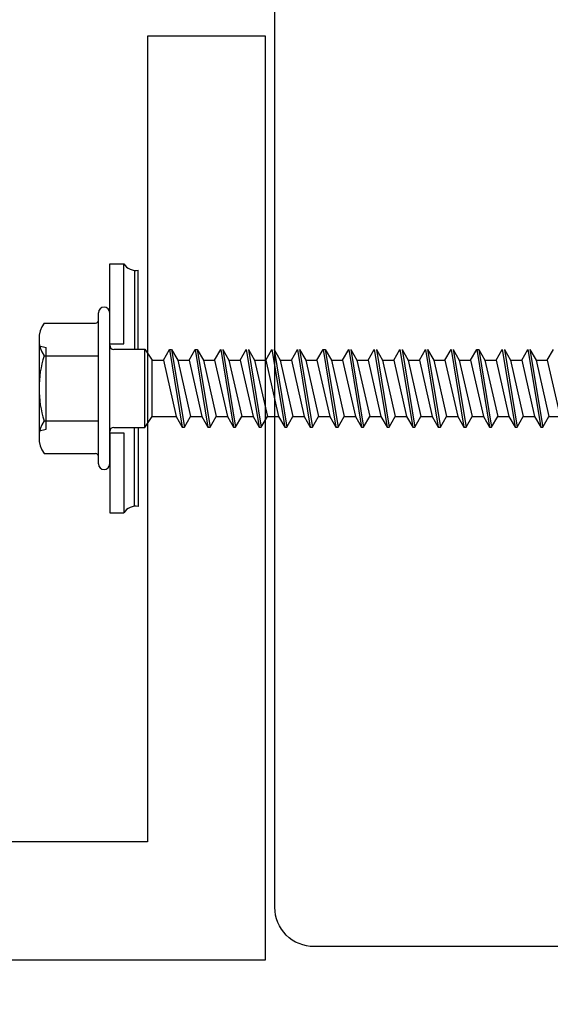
# Model space of a CAD drawing. Header units: millimetres. Extents: x -4835 to 23023, y -15404 to 3906.
# Tile 102 of 256: x 5086.7 to 5088.05, y -3705.77 to -3703.27. Entities that reach past the tile are written whole.
import ezdxf

# ---------------------------------------------------------------- set-up
doc = ezdxf.new("R2010")
doc.units = ezdxf.units.MM
doc.layers.get('0').update_dxf_attribs({"lineweight": 9})
doc.layers.add('a___przekrojowa___0.5', color=7, linetype='Continuous', lineweight=25)
doc.layers.add('detale', color=7, linetype='Continuous')
doc.styles.get("Standard").update_dxf_attribs({"font": 'arial.ttf'})
doc.dimstyles.new('GENERATED_STYLE__98', dxfattribs={"dimtxt": 0.18, "dimasz": 0.912, "dimexe": 0.18, "dimexo": 0.0625, "dimgap": 0.09, "dimtad": 0, "dimtih": 1, "dimtoh": 1, "dimdec": 4, "dimzin": 0, "dimdsep": 46, "dimtxsty": 'Standard', "dimcen": 0.09, "dimadec": 0, "dimazin": 0, "dimtfac": 1, "dimtdec": 4, "dimtmove": 0, "dimatfit": 3, "dimldrblk": 'ARROWHEAD_5', "dimfxl": 1, "dimtolj": 1, "dimtzin": 0, "dimarcsym": 0})

# ---------------------------------------------------------------- blocks, each defined once
blk = doc.blocks.new('ARROWHEAD_5')
at = {"linetype": 'Continuous'}
blk.add_line((0, 0), (-1, 0), dxfattribs=at)
blk.add_solid([(-1, 0.2679), (0, 0), (-1, -0.2679), (-1, 0.2679)], dxfattribs=at)

msp = doc.modelspace()

# ---------------------------------------------------------------- linework, layer by layer
at = {"layer": 'a___przekrojowa___0.5'}
for p, q in [((5087.3262, -3703.3114), (5087.0262, -3703.3114)), ((5087.0262, -3703.3114), (5087.0262, -3705.3614)), ((5087.3262, -3705.6614), (5087.3262, -3703.3114)), ((5087.0262, -3705.3614), (5079.6288, -3705.3614)), ((5079.9288, -3705.6614), (5087.3262, -3705.6614))]:
    msp.add_line(p, q, dxfattribs=at)
at = {"layer": 'a___przekrojowa___0.5', "flags": 128}
msp.add_lwpolyline([(5087.35, -3705.5282), (5087.35, -3701.7282, -0.414214), (5087.45, -3701.6282), (5088.7587, -3701.6282, -0.414214), (5088.8485, -3701.7282), (5088.8485, -3705.5282, -0.414214), (5088.7324, -3705.6282), (5087.45, -3705.6282, -0.414214)], format="xyb", close=True, dxfattribs=at)
at = {"layer": 'detale'}
for p, q in [((5086.93, -3703.8907), (5086.966, -3703.8907)), ((5086.93, -3704.0943), (5086.93, -3703.8907)), ((5086.966, -3704.0943), (5086.966, -3703.8907)), ((5086.9932, -3703.9086), (5086.9932, -3704.1081)), ((5087.0027, -3704.1081), (5087.0027, -3703.9069)), ((5086.9013, -3704.2074), (5086.9013, -3704.015)), ((5086.9013, -3704.2074), (5086.9013, -3704.015)), ((5086.93, -3704.2074), (5086.93, -3704.015)), ((5086.93, -3704.2074), (5086.93, -3704.015)), ((5086.7629, -3704.0414), (5086.8941, -3704.0414)), ((5086.7629, -3704.0414), (5086.8941, -3704.0414)), ((5086.93, -3704.2074), (5086.93, -3704.0614)), ((5086.93, -3704.2074), (5086.93, -3704.0614)), ((5086.7501, -3704.0829), (5086.7501, -3704.332)), ((5086.7501, -3704.0829), (5086.7501, -3704.332)), ((5086.7501, -3704.099), (5086.7681, -3704.1038)), ((5086.7501, -3704.099), (5086.7681, -3704.1038)), ((5086.93, -3704.0943), (5086.966, -3704.0943)), ((5086.93, -3704.0943), (5086.966, -3704.0943)), ((5086.7629, -3704.1244), (5086.9013, -3704.1244)), ((5086.7629, -3704.1244), (5086.9013, -3704.1244)), ((5086.7681, -3704.3111), (5086.7681, -3704.1038)), ((5086.7681, -3704.3111), (5086.7681, -3704.1038)), ((5086.9408, -3704.1081), (5087.0196, -3704.1081)), ((5086.9408, -3704.1081), (5087.0196, -3704.1081)), ((5087.0196, -3704.1081), (5087.038, -3704.1355)), ((5087.0196, -3704.3067), (5087.0196, -3704.1081)), ((5087.0196, -3704.3067), (5087.0196, -3704.1081)), ((5087.0665, -3704.1355), (5087.0821, -3704.1085)), ((5087.0665, -3704.1355), (5087.0821, -3704.1085)), ((5087.0821, -3704.1085), (5087.0875, -3704.1085)), ((5087.0821, -3704.1085), (5087.1147, -3704.3064)), ((5087.0821, -3704.1085), (5087.0875, -3704.1085)), ((5087.0821, -3704.1085), (5087.1147, -3704.3064)), ((5087.0875, -3704.1085), (5087.1031, -3704.1355)), ((5087.0875, -3704.1085), (5087.1201, -3704.3064)), ((5087.0875, -3704.1085), (5087.1031, -3704.1355)), ((5087.0875, -3704.1085), (5087.1201, -3704.3064)), ((5087.1317, -3704.1355), (5087.1472, -3704.1085)), ((5087.1317, -3704.1355), (5087.1472, -3704.1085)), ((5087.1472, -3704.1085), (5087.1798, -3704.3064)), ((5087.1472, -3704.1085), (5087.1526, -3704.1085)), ((5087.1472, -3704.1085), (5087.1798, -3704.3064)), ((5087.1472, -3704.1085), (5087.1526, -3704.1085)), ((5087.1526, -3704.1085), (5087.1852, -3704.3064)), ((5087.1526, -3704.1085), (5087.1682, -3704.1355)), ((5087.1526, -3704.1085), (5087.1852, -3704.3064)), ((5087.1526, -3704.1085), (5087.1682, -3704.1355)), ((5087.1968, -3704.1355), (5087.2124, -3704.1085)), ((5087.2124, -3704.1085), (5087.2449, -3704.3064)), ((5087.2124, -3704.1085), (5087.2449, -3704.3064)), ((5087.2177, -3704.1085), (5087.2503, -3704.3064)), ((5087.2177, -3704.1085), (5087.2333, -3704.1355)), ((5087.2177, -3704.1085), (5087.2503, -3704.3064)), ((5087.2619, -3704.1355), (5087.2775, -3704.1085)), ((5087.2775, -3704.1085), (5087.31, -3704.3064)), ((5087.2775, -3704.1085), (5087.31, -3704.3064)), ((5087.2829, -3704.1085), (5087.3154, -3704.3064)), ((5087.2829, -3704.1085), (5087.2984, -3704.1355)), ((5087.2829, -3704.1085), (5087.3154, -3704.3064)), ((5087.327, -3704.1355), (5087.3426, -3704.1085)), ((5087.3426, -3704.1085), (5087.3752, -3704.3064)), ((5087.3426, -3704.1085), (5087.3752, -3704.3064)), ((5087.348, -3704.1085), (5087.3806, -3704.3064)), ((5087.348, -3704.1085), (5087.3636, -3704.1355)), ((5087.348, -3704.1085), (5087.3806, -3704.3064)), ((5087.3921, -3704.1355), (5087.4077, -3704.1085)), ((5087.4077, -3704.1085), (5087.4403, -3704.3064)), ((5087.4077, -3704.1085), (5087.4403, -3704.3064)), ((5087.4131, -3704.1085), (5087.4457, -3704.3064)), ((5087.4131, -3704.1085), (5087.4287, -3704.1355)), ((5087.4131, -3704.1085), (5087.4457, -3704.3064)), ((5087.4573, -3704.1355), (5087.4728, -3704.1085)), ((5087.4573, -3704.1355), (5087.4728, -3704.1085)), ((5087.4728, -3704.1085), (5087.5054, -3704.3064)), ((5087.4728, -3704.1085), (5087.4782, -3704.1085)), ((5087.4728, -3704.1085), (5087.5054, -3704.3064)), ((5087.4728, -3704.1085), (5087.4782, -3704.1085)), ((5087.4782, -3704.1085), (5087.5108, -3704.3064)), ((5087.4782, -3704.1085), (5087.4938, -3704.1355)), ((5087.4782, -3704.1085), (5087.5108, -3704.3064)), ((5087.4782, -3704.1085), (5087.4938, -3704.1355)), ((5087.5224, -3704.1355), (5087.538, -3704.1085)), ((5087.538, -3704.1085), (5087.5705, -3704.3064)), ((5087.538, -3704.1085), (5087.5705, -3704.3064)), ((5087.5434, -3704.1085), (5087.5759, -3704.3064)), ((5087.5434, -3704.1085), (5087.5589, -3704.1355)), ((5087.5434, -3704.1085), (5087.5759, -3704.3064)), ((5087.5875, -3704.1355), (5087.6031, -3704.1085)), ((5087.6031, -3704.1085), (5087.6356, -3704.3064)), ((5087.6031, -3704.1085), (5087.6356, -3704.3064)), ((5087.6085, -3704.1085), (5087.641, -3704.3064)), ((5087.6085, -3704.1085), (5087.6241, -3704.1355)), ((5087.6085, -3704.1085), (5087.641, -3704.3064)), ((5087.6526, -3704.1355), (5087.6682, -3704.1085)), ((5087.6682, -3704.1085), (5087.7008, -3704.3064)), ((5087.6682, -3704.1085), (5087.7008, -3704.3064)), ((5087.6682, -3704.1085), (5087.7008, -3704.3064)), ((5087.6682, -3704.1085), (5087.7008, -3704.3064)), ((5087.6736, -3704.1085), (5087.7062, -3704.3064)), ((5087.6736, -3704.1085), (5087.6892, -3704.1355)), ((5087.6736, -3704.1085), (5087.7062, -3704.3064)), ((5087.6736, -3704.1085), (5087.7062, -3704.3064)), ((5087.6736, -3704.1085), (5087.6892, -3704.1355)), ((5087.6736, -3704.1085), (5087.7062, -3704.3064)), ((5087.7177, -3704.1355), (5087.7333, -3704.1085)), ((5087.7333, -3704.1085), (5087.7659, -3704.3064)), ((5087.7333, -3704.1085), (5087.7659, -3704.3064)), ((5087.7387, -3704.1085), (5087.7713, -3704.3064)), ((5087.7387, -3704.1085), (5087.7543, -3704.1355)), ((5087.7387, -3704.1085), (5087.7713, -3704.3064)), ((5087.7829, -3704.1355), (5087.7984, -3704.1085)), ((5087.7984, -3704.1085), (5087.831, -3704.3064)), ((5087.7984, -3704.1085), (5087.831, -3704.3064)), ((5087.7984, -3704.1085), (5087.831, -3704.3064)), ((5087.7984, -3704.1085), (5087.831, -3704.3064)), ((5087.8038, -3704.1085), (5087.8364, -3704.3064)), ((5087.8038, -3704.1085), (5087.8194, -3704.1355)), ((5087.8038, -3704.1085), (5087.8364, -3704.3064)), ((5087.8038, -3704.1085), (5087.8364, -3704.3064)), ((5087.8038, -3704.1085), (5087.8194, -3704.1355)), ((5087.8038, -3704.1085), (5087.8364, -3704.3064)), ((5087.848, -3704.1355), (5087.8636, -3704.1085)), ((5087.848, -3704.1355), (5087.8636, -3704.1085)), ((5087.8636, -3704.1085), (5087.8961, -3704.3064)), ((5087.8636, -3704.1085), (5087.869, -3704.1085)), ((5087.8636, -3704.1085), (5087.8961, -3704.3064)), ((5087.8636, -3704.1085), (5087.869, -3704.1085)), ((5087.869, -3704.1085), (5087.9015, -3704.3064)), ((5087.869, -3704.1085), (5087.8845, -3704.1355)), ((5087.869, -3704.1085), (5087.9015, -3704.3064)), ((5087.869, -3704.1085), (5087.8845, -3704.1355)), ((5087.9131, -3704.1355), (5087.9287, -3704.1085)), ((5087.9287, -3704.1085), (5087.9612, -3704.3064)), ((5087.9287, -3704.1085), (5087.9612, -3704.3064)), ((5087.9341, -3704.1085), (5087.9666, -3704.3064)), ((5087.9341, -3704.1085), (5087.9497, -3704.1355)), ((5087.9341, -3704.1085), (5087.9666, -3704.3064)), ((5087.9782, -3704.1355), (5087.9938, -3704.1085)), ((5087.9938, -3704.1085), (5088.0264, -3704.3064)), ((5087.9938, -3704.1085), (5088.0264, -3704.3064)), ((5087.9992, -3704.1085), (5088.0318, -3704.3064)), ((5087.9992, -3704.1085), (5088.0148, -3704.1355)), ((5087.9992, -3704.1085), (5088.0318, -3704.3064)), ((5088.0433, -3704.1355), (5088.0589, -3704.1085)), ((5087.038, -3704.2794), (5087.038, -3704.1355)), ((5087.038, -3704.1355), (5087.0665, -3704.1355)), ((5087.0665, -3704.1355), (5087.0991, -3704.2794)), ((5087.0665, -3704.1355), (5087.0991, -3704.2794)), ((5087.1031, -3704.1355), (5087.1356, -3704.2794)), ((5087.1031, -3704.1355), (5087.1317, -3704.1355)), ((5087.1031, -3704.1355), (5087.1356, -3704.2794)), ((5087.1031, -3704.1355), (5087.1317, -3704.1355)), ((5087.1317, -3704.1355), (5087.1642, -3704.2794)), ((5087.1317, -3704.1355), (5087.1642, -3704.2794)), ((5087.1682, -3704.1355), (5087.2008, -3704.2794)), ((5087.1682, -3704.1355), (5087.1968, -3704.1355)), ((5087.1682, -3704.1355), (5087.2008, -3704.2794)), ((5087.1682, -3704.1355), (5087.1968, -3704.1355)), ((5087.1968, -3704.1355), (5087.2293, -3704.2794)), ((5087.1968, -3704.1355), (5087.2293, -3704.2794)), ((5087.1968, -3704.1355), (5087.2293, -3704.2794)), ((5087.2333, -3704.1355), (5087.2659, -3704.2794)), ((5087.2333, -3704.1355), (5087.2619, -3704.1355)), ((5087.2333, -3704.1355), (5087.2659, -3704.2794)), ((5087.2333, -3704.1355), (5087.2619, -3704.1355)), ((5087.2619, -3704.1355), (5087.2945, -3704.2794)), ((5087.2619, -3704.1355), (5087.2945, -3704.2794)), ((5087.2619, -3704.1355), (5087.2945, -3704.2794)), ((5087.2984, -3704.1355), (5087.331, -3704.2794)), ((5087.2984, -3704.1355), (5087.327, -3704.1355)), ((5087.2984, -3704.1355), (5087.331, -3704.2794)), ((5087.2984, -3704.1355), (5087.327, -3704.1355)), ((5087.327, -3704.1355), (5087.3596, -3704.2794)), ((5087.327, -3704.1355), (5087.3596, -3704.2794)), ((5087.327, -3704.1355), (5087.3596, -3704.2794)), ((5087.3636, -3704.1355), (5087.3961, -3704.2794)), ((5087.3636, -3704.1355), (5087.3921, -3704.1355)), ((5087.3636, -3704.1355), (5087.3961, -3704.2794)), ((5087.3636, -3704.1355), (5087.3921, -3704.1355)), ((5087.3921, -3704.1355), (5087.4247, -3704.2794)), ((5087.3921, -3704.1355), (5087.4247, -3704.2794)), ((5087.3921, -3704.1355), (5087.4247, -3704.2794)), ((5087.4287, -3704.1355), (5087.4612, -3704.2794)), ((5087.4287, -3704.1355), (5087.4573, -3704.1355)), ((5087.4287, -3704.1355), (5087.4612, -3704.2794)), ((5087.4287, -3704.1355), (5087.4573, -3704.1355)), ((5087.4573, -3704.1355), (5087.4898, -3704.2794)), ((5087.4573, -3704.1355), (5087.4898, -3704.2794)), ((5087.4938, -3704.1355), (5087.5264, -3704.2794)), ((5087.4938, -3704.1355), (5087.5224, -3704.1355)), ((5087.4938, -3704.1355), (5087.5264, -3704.2794)), ((5087.4938, -3704.1355), (5087.5224, -3704.1355)), ((5087.5224, -3704.1355), (5087.5549, -3704.2794)), ((5087.5224, -3704.1355), (5087.5549, -3704.2794)), ((5087.5224, -3704.1355), (5087.5549, -3704.2794)), ((5087.5589, -3704.1355), (5087.5915, -3704.2794)), ((5087.5589, -3704.1355), (5087.5875, -3704.1355)), ((5087.5589, -3704.1355), (5087.5915, -3704.2794)), ((5087.5589, -3704.1355), (5087.5875, -3704.1355)), ((5087.5875, -3704.1355), (5087.6201, -3704.2794)), ((5087.5875, -3704.1355), (5087.6201, -3704.2794)), ((5087.5875, -3704.1355), (5087.6201, -3704.2794)), ((5087.6241, -3704.1355), (5087.6566, -3704.2794)), ((5087.6241, -3704.1355), (5087.6526, -3704.1355)), ((5087.6241, -3704.1355), (5087.6566, -3704.2794)), ((5087.6241, -3704.1355), (5087.6526, -3704.1355)), ((5087.6526, -3704.1355), (5087.6852, -3704.2794)), ((5087.6526, -3704.1355), (5087.6852, -3704.2794)), ((5087.6526, -3704.1355), (5087.6852, -3704.2794)), ((5087.6526, -3704.1355), (5087.6852, -3704.2794)), ((5087.6526, -3704.1355), (5087.6852, -3704.2794)), ((5087.6526, -3704.1355), (5087.6852, -3704.2794)), ((5087.6892, -3704.1355), (5087.7217, -3704.2794)), ((5087.6892, -3704.1355), (5087.7177, -3704.1355)), ((5087.6892, -3704.1355), (5087.7217, -3704.2794)), ((5087.6892, -3704.1355), (5087.7177, -3704.1355)), ((5087.6892, -3704.1355), (5087.7217, -3704.2794)), ((5087.6892, -3704.1355), (5087.7177, -3704.1355)), ((5087.6892, -3704.1355), (5087.7217, -3704.2794)), ((5087.6892, -3704.1355), (5087.7177, -3704.1355)), ((5087.7177, -3704.1355), (5087.7503, -3704.2794)), ((5087.7177, -3704.1355), (5087.7503, -3704.2794)), ((5087.7177, -3704.1355), (5087.7503, -3704.2794)), ((5087.7543, -3704.1355), (5087.7869, -3704.2794)), ((5087.7543, -3704.1355), (5087.7829, -3704.1355)), ((5087.7543, -3704.1355), (5087.7869, -3704.2794)), ((5087.7543, -3704.1355), (5087.7829, -3704.1355)), ((5087.7829, -3704.1355), (5087.8154, -3704.2794)), ((5087.7829, -3704.1355), (5087.8154, -3704.2794)), ((5087.7829, -3704.1355), (5087.8154, -3704.2794)), ((5087.7829, -3704.1355), (5087.8154, -3704.2794)), ((5087.7829, -3704.1355), (5087.8154, -3704.2794)), ((5087.7829, -3704.1355), (5087.8154, -3704.2794)), ((5087.8194, -3704.1355), (5087.852, -3704.2794)), ((5087.8194, -3704.1355), (5087.848, -3704.1355)), ((5087.8194, -3704.1355), (5087.852, -3704.2794)), ((5087.8194, -3704.1355), (5087.848, -3704.1355)), ((5087.8194, -3704.1355), (5087.852, -3704.2794)), ((5087.8194, -3704.1355), (5087.848, -3704.1355)), ((5087.8194, -3704.1355), (5087.852, -3704.2794)), ((5087.8194, -3704.1355), (5087.848, -3704.1355)), ((5087.848, -3704.1355), (5087.8805, -3704.2794)), ((5087.848, -3704.1355), (5087.8805, -3704.2794)), ((5087.8845, -3704.1355), (5087.9171, -3704.2794)), ((5087.8845, -3704.1355), (5087.9131, -3704.1355)), ((5087.8845, -3704.1355), (5087.9171, -3704.2794)), ((5087.8845, -3704.1355), (5087.9131, -3704.1355)), ((5087.9131, -3704.1355), (5087.9457, -3704.2794)), ((5087.9131, -3704.1355), (5087.9457, -3704.2794)), ((5087.9131, -3704.1355), (5087.9457, -3704.2794)), ((5087.9497, -3704.1355), (5087.9822, -3704.2794)), ((5087.9497, -3704.1355), (5087.9782, -3704.1355)), ((5087.9497, -3704.1355), (5087.9822, -3704.2794)), ((5087.9497, -3704.1355), (5087.9782, -3704.1355)), ((5087.9782, -3704.1355), (5088.0108, -3704.2794)), ((5087.9782, -3704.1355), (5088.0108, -3704.2794)), ((5087.9782, -3704.1355), (5088.0108, -3704.2794)), ((5088.0148, -3704.1355), (5088.0473, -3704.2794)), ((5088.0148, -3704.1355), (5088.0433, -3704.1355)), ((5088.0148, -3704.1355), (5088.0473, -3704.2794)), ((5088.0148, -3704.1355), (5088.0433, -3704.1355)), ((5088.0433, -3704.1355), (5088.0759, -3704.2794)), ((5088.0433, -3704.1355), (5088.0759, -3704.2794)), ((5088.0433, -3704.1355), (5088.0759, -3704.2794)), ((5086.9013, -3704.3999), (5086.9013, -3704.2074)), ((5086.9013, -3704.3999), (5086.9013, -3704.2074)), ((5086.93, -3704.3999), (5086.93, -3704.2074)), ((5086.93, -3704.3535), (5086.93, -3704.2074)), ((5086.93, -3704.3999), (5086.93, -3704.2074)), ((5086.93, -3704.3535), (5086.93, -3704.2074)), ((5086.7629, -3704.2905), (5086.9013, -3704.2905)), ((5086.7629, -3704.2905), (5086.9013, -3704.2905)), ((5087.0196, -3704.3067), (5087.038, -3704.2794)), ((5087.038, -3704.2794), (5087.0991, -3704.2794)), ((5087.0705, -3704.2794), (5087.0991, -3704.2794)), ((5087.0991, -3704.2794), (5087.1147, -3704.3064)), ((5087.0991, -3704.2794), (5087.1147, -3704.3064)), ((5087.1201, -3704.3064), (5087.1356, -3704.2794)), ((5087.1201, -3704.3064), (5087.1356, -3704.2794)), ((5087.1356, -3704.2794), (5087.1642, -3704.2794)), ((5087.1356, -3704.2794), (5087.1642, -3704.2794)), ((5087.1642, -3704.2794), (5087.1798, -3704.3064)), ((5087.1642, -3704.2794), (5087.1798, -3704.3064)), ((5087.1852, -3704.3064), (5087.2008, -3704.2794)), ((5087.1852, -3704.3064), (5087.2008, -3704.2794)), ((5087.2008, -3704.2794), (5087.2293, -3704.2794)), ((5087.2008, -3704.2794), (5087.2293, -3704.2794)), ((5087.2293, -3704.2794), (5087.2449, -3704.3064)), ((5087.2293, -3704.2794), (5087.2449, -3704.3064)), ((5087.2503, -3704.3064), (5087.2659, -3704.2794)), ((5087.2503, -3704.3064), (5087.2659, -3704.2794)), ((5087.2659, -3704.2794), (5087.2945, -3704.2794)), ((5087.2659, -3704.2794), (5087.2945, -3704.2794)), ((5087.2945, -3704.2794), (5087.31, -3704.3064)), ((5087.2945, -3704.2794), (5087.31, -3704.3064)), ((5087.3154, -3704.3064), (5087.331, -3704.2794)), ((5087.3154, -3704.3064), (5087.331, -3704.2794)), ((5087.331, -3704.2794), (5087.3596, -3704.2794)), ((5087.331, -3704.2794), (5087.3596, -3704.2794)), ((5087.3596, -3704.2794), (5087.3752, -3704.3064)), ((5087.3596, -3704.2794), (5087.3752, -3704.3064)), ((5087.3806, -3704.3064), (5087.3961, -3704.2794)), ((5087.3806, -3704.3064), (5087.3961, -3704.2794)), ((5087.3961, -3704.2794), (5087.4247, -3704.2794)), ((5087.3961, -3704.2794), (5087.4247, -3704.2794)), ((5087.4247, -3704.2794), (5087.4403, -3704.3064)), ((5087.4247, -3704.2794), (5087.4403, -3704.3064)), ((5087.4457, -3704.3064), (5087.4612, -3704.2794)), ((5087.4457, -3704.3064), (5087.4612, -3704.2794)), ((5087.4612, -3704.2794), (5087.4898, -3704.2794)), ((5087.4612, -3704.2794), (5087.4898, -3704.2794)), ((5087.4898, -3704.2794), (5087.5054, -3704.3064)), ((5087.4898, -3704.2794), (5087.5054, -3704.3064)), ((5087.5108, -3704.3064), (5087.5264, -3704.2794)), ((5087.5108, -3704.3064), (5087.5264, -3704.2794)), ((5087.5264, -3704.2794), (5087.5549, -3704.2794)), ((5087.5264, -3704.2794), (5087.5549, -3704.2794)), ((5087.5549, -3704.2794), (5087.5705, -3704.3064)), ((5087.5549, -3704.2794), (5087.5705, -3704.3064)), ((5087.5759, -3704.3064), (5087.5915, -3704.2794)), ((5087.5759, -3704.3064), (5087.5915, -3704.2794)), ((5087.5915, -3704.2794), (5087.6201, -3704.2794)), ((5087.5915, -3704.2794), (5087.6201, -3704.2794)), ((5087.6201, -3704.2794), (5087.6356, -3704.3064)), ((5087.6201, -3704.2794), (5087.6356, -3704.3064)), ((5087.641, -3704.3064), (5087.6566, -3704.2794)), ((5087.641, -3704.3064), (5087.6566, -3704.2794)), ((5087.6566, -3704.2794), (5087.6852, -3704.2794)), ((5087.6566, -3704.2794), (5087.6852, -3704.2794)), ((5087.6566, -3704.2794), (5087.6852, -3704.2794)), ((5087.6566, -3704.2794), (5087.6852, -3704.2794)), ((5087.6852, -3704.2794), (5087.7008, -3704.3064)), ((5087.6852, -3704.2794), (5087.7008, -3704.3064)), ((5087.6852, -3704.2794), (5087.7008, -3704.3064)), ((5087.6852, -3704.2794), (5087.7008, -3704.3064)), ((5087.7062, -3704.3064), (5087.7217, -3704.2794)), ((5087.7062, -3704.3064), (5087.7217, -3704.2794)), ((5087.7062, -3704.3064), (5087.7217, -3704.2794)), ((5087.7062, -3704.3064), (5087.7217, -3704.2794)), ((5087.7217, -3704.2794), (5087.7503, -3704.2794)), ((5087.7217, -3704.2794), (5087.7503, -3704.2794)), ((5087.7503, -3704.2794), (5087.7659, -3704.3064)), ((5087.7503, -3704.2794), (5087.7659, -3704.3064)), ((5087.7713, -3704.3064), (5087.7869, -3704.2794)), ((5087.7713, -3704.3064), (5087.7869, -3704.2794)), ((5087.7869, -3704.2794), (5087.8154, -3704.2794)), ((5087.7869, -3704.2794), (5087.8154, -3704.2794)), ((5087.7869, -3704.2794), (5087.8154, -3704.2794)), ((5087.7869, -3704.2794), (5087.8154, -3704.2794)), ((5087.8154, -3704.2794), (5087.831, -3704.3064)), ((5087.8154, -3704.2794), (5087.831, -3704.3064)), ((5087.8154, -3704.2794), (5087.831, -3704.3064)), ((5087.8154, -3704.2794), (5087.831, -3704.3064)), ((5087.8364, -3704.3064), (5087.852, -3704.2794)), ((5087.8364, -3704.3064), (5087.852, -3704.2794)), ((5087.8364, -3704.3064), (5087.852, -3704.2794)), ((5087.8364, -3704.3064), (5087.852, -3704.2794)), ((5087.852, -3704.2794), (5087.8805, -3704.2794)), ((5087.852, -3704.2794), (5087.8805, -3704.2794)), ((5087.8805, -3704.2794), (5087.8961, -3704.3064)), ((5087.8805, -3704.2794), (5087.8961, -3704.3064)), ((5087.9015, -3704.3064), (5087.9171, -3704.2794)), ((5087.9015, -3704.3064), (5087.9171, -3704.2794)), ((5087.9171, -3704.2794), (5087.9457, -3704.2794)), ((5087.9171, -3704.2794), (5087.9457, -3704.2794)), ((5087.9457, -3704.2794), (5087.9612, -3704.3064)), ((5087.9457, -3704.2794), (5087.9612, -3704.3064)), ((5087.9666, -3704.3064), (5087.9822, -3704.2794)), ((5087.9666, -3704.3064), (5087.9822, -3704.2794)), ((5087.9822, -3704.2794), (5088.0108, -3704.2794)), ((5087.9822, -3704.2794), (5088.0108, -3704.2794)), ((5088.0108, -3704.2794), (5088.0264, -3704.3064)), ((5088.0108, -3704.2794), (5088.0264, -3704.3064)), ((5088.0318, -3704.3064), (5088.0473, -3704.2794)), ((5088.0318, -3704.3064), (5088.0473, -3704.2794)), ((5088.0473, -3704.2794), (5088.0759, -3704.2794)), ((5088.0473, -3704.2794), (5088.0759, -3704.2794)), ((5086.7501, -3704.3159), (5086.7681, -3704.3111)), ((5086.7501, -3704.3159), (5086.7681, -3704.3111)), ((5086.93, -3704.3206), (5086.966, -3704.3206)), ((5086.93, -3704.3206), (5086.93, -3704.5242)), ((5086.9408, -3704.3067), (5087.0196, -3704.3067)), ((5086.9408, -3704.3067), (5087.0196, -3704.3067)), ((5086.966, -3704.3206), (5086.966, -3704.5242)), ((5086.9932, -3704.5063), (5086.9932, -3704.3067)), ((5087.0027, -3704.3067), (5087.0027, -3704.5079)), ((5087.1147, -3704.3064), (5087.1201, -3704.3064)), ((5087.1147, -3704.3064), (5087.1201, -3704.3064)), ((5087.1798, -3704.3064), (5087.1852, -3704.3064)), ((5087.1798, -3704.3064), (5087.1852, -3704.3064)), ((5087.2449, -3704.3064), (5087.2503, -3704.3064)), ((5087.2449, -3704.3064), (5087.2503, -3704.3064)), ((5087.31, -3704.3064), (5087.3154, -3704.3064)), ((5087.31, -3704.3064), (5087.3154, -3704.3064)), ((5087.3752, -3704.3064), (5087.3806, -3704.3064)), ((5087.3752, -3704.3064), (5087.3806, -3704.3064)), ((5087.4403, -3704.3064), (5087.4457, -3704.3064)), ((5087.4403, -3704.3064), (5087.4457, -3704.3064)), ((5087.4403, -3704.3064), (5087.4457, -3704.3064)), ((5087.4403, -3704.3064), (5087.4457, -3704.3064)), ((5087.5054, -3704.3064), (5087.5108, -3704.3064)), ((5087.5054, -3704.3064), (5087.5108, -3704.3064)), ((5087.5705, -3704.3064), (5087.5759, -3704.3064)), ((5087.5705, -3704.3064), (5087.5759, -3704.3064)), ((5087.6356, -3704.3064), (5087.641, -3704.3064)), ((5087.6356, -3704.3064), (5087.641, -3704.3064)), ((5087.7008, -3704.3064), (5087.7062, -3704.3064)), ((5087.7008, -3704.3064), (5087.7062, -3704.3064)), ((5087.7008, -3704.3064), (5087.7062, -3704.3064)), ((5087.7008, -3704.3064), (5087.7062, -3704.3064)), ((5087.7659, -3704.3064), (5087.7713, -3704.3064)), ((5087.7659, -3704.3064), (5087.7713, -3704.3064)), ((5087.831, -3704.3064), (5087.8364, -3704.3064)), ((5087.831, -3704.3064), (5087.8364, -3704.3064)), ((5087.831, -3704.3064), (5087.8364, -3704.3064)), ((5087.831, -3704.3064), (5087.8364, -3704.3064)), ((5087.8961, -3704.3064), (5087.9015, -3704.3064)), ((5087.8961, -3704.3064), (5087.9015, -3704.3064)), ((5087.9612, -3704.3064), (5087.9666, -3704.3064)), ((5087.9612, -3704.3064), (5087.9666, -3704.3064)), ((5088.0264, -3704.3064), (5088.0318, -3704.3064)), ((5088.0264, -3704.3064), (5088.0318, -3704.3064)), ((5086.7629, -3704.3735), (5086.8941, -3704.3735)), ((5086.7629, -3704.3735), (5086.8941, -3704.3735)), ((5086.93, -3704.5242), (5086.966, -3704.5242))]:
    msp.add_line(p, q, dxfattribs=at)
for centre, radius, start, end in [((5086.9965, -3703.8715), 0.036, 212.1464, 280), ((5086.9156, -3704.015), 0.0144, 0, 180), ((5086.9156, -3704.015), 0.0144, 0, 180), ((5086.8239, -3704.0829), 0.0738, 145.7428, 214.2572), ((5086.8239, -3704.0829), 0.0738, 145.7428, 214.2572), ((5086.8941, -3704.0342), 0.0072, 270, 0), ((5086.8941, -3704.0342), 0.0072, 270, 0), ((5086.9408, -3704.0974), 0.0108, 180, 270), ((5086.9408, -3704.0974), 0.0108, 180, 270), ((5087.026, -3704.2074), 0.2758, 162.48, 197.52), ((5087.026, -3704.2074), 0.2758, 162.48, 197.52), ((5086.8239, -3704.332), 0.0738, 145.7428, 214.2572), ((5086.8239, -3704.332), 0.0738, 145.7428, 214.2572), ((5086.9408, -3704.3175), 0.0108, 90, 180), ((5086.9408, -3704.3175), 0.0108, 90, 180), ((5086.8941, -3704.3807), 0.0072, 0, 90), ((5086.8941, -3704.3807), 0.0072, 0, 90), ((5086.9156, -3704.3999), 0.0144, 180, 0), ((5086.9156, -3704.3999), 0.0144, 180, 0), ((5086.9965, -3704.5434), 0.036, 80, 147.8536)]:
    msp.add_arc(centre, radius, start, end, dxfattribs=at)

# ---------------------------------------------------------------- leaders
at = {"layer": 'detale', "annotation_type": 0, "has_hookline": 1, "hookline_direction": 0, "text_width": 26.4833}
msp.add_leader([(5084.9285, -3700.3926), (5107.7199, -3712.7103), (5110.4229, -3712.7103)], dimstyle='GENERATED_STYLE__98', dxfattribs=at)

doc.saveas('drawing.dxf')
